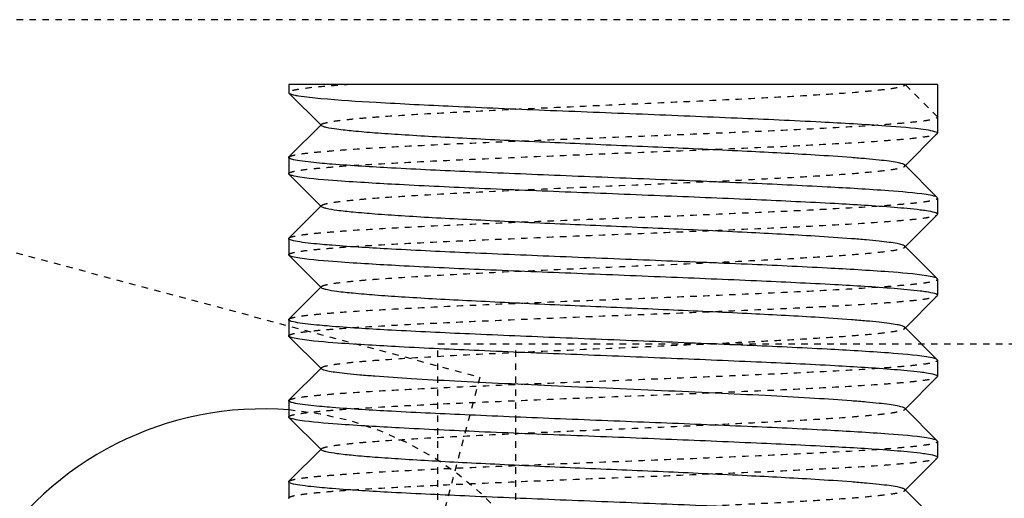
# Model space of a CAD drawing. Header units: millimetres. Extents: x -24622 to 2314, y -1603 to 2287.
# Tile 148 of 236: x 164 to 179, y 892 to 899. Entities that reach past the tile are written whole.
import ezdxf

# ---------------------------------------------------------------- set-up
doc = ezdxf.new("R2010")
doc.units = ezdxf.units.MM
doc.linetypes.add('HIDDEN', pattern=[0.2, 0.1, -0.1])
doc.layers.add('02___PRT_ALL_AXES', color=7, linetype='Continuous')
doc.layers.add('DEFAULT_2', color=8, linetype='HIDDEN')

msp = doc.modelspace()

# ---------------------------------------------------------------- linework, layer by layer
at = {"color": 7, "linetype": 'Continuous'}
for p, q in [((178.024, 898.337), (168.028, 898.337)), ((178.024, 898.337), (178.024, 897.837)), ((168.024, 898.212), (168.028, 898.204)), ((168.528, 897.703), (168.028, 898.204)), ((168.028, 897.22), (168.528, 897.721)), ((178.02, 897.579), (177.519, 897.078)), ((168.024, 897.212), (168.024, 896.962)), ((177.519, 897.096), (178.02, 896.595)), ((168.028, 896.954), (168.024, 896.962)), ((168.528, 896.453), (168.028, 896.954)), ((168.028, 895.97), (168.528, 896.471)), ((178.024, 896.587), (178.02, 896.595)), ((178.024, 896.587), (178.024, 896.337)), ((178.02, 896.329), (177.519, 895.828)), ((168.024, 895.962), (168.024, 895.712)), ((177.519, 895.846), (178.02, 895.345)), ((168.028, 895.704), (168.024, 895.712)), ((168.528, 895.203), (168.028, 895.704)), ((178.024, 895.337), (178.02, 895.345)), ((178.024, 895.337), (178.024, 895.087)), ((168.028, 894.72), (168.528, 895.221)), ((178.02, 895.079), (177.519, 894.578)), ((168.024, 894.712), (168.024, 894.462)), ((177.519, 894.596), (178.02, 894.095)), ((168.028, 894.454), (168.024, 894.462)), ((168.528, 893.953), (168.028, 894.454)), ((178.024, 894.087), (178.02, 894.095)), ((178.024, 894.087), (178.024, 893.837)), ((168.028, 893.47), (168.528, 893.971)), ((178.02, 893.829), (177.519, 893.328)), ((168.024, 893.462), (168.024, 893.212)), ((177.519, 893.346), (178.02, 892.845)), ((168.028, 893.204), (168.024, 893.212)), ((168.528, 892.703), (168.028, 893.204)), ((178.024, 892.837), (178.02, 892.845)), ((178.024, 892.837), (178.024, 892.587)), ((168.028, 892.22), (168.528, 892.721)), ((178.02, 892.579), (177.519, 892.078)), ((168.024, 892.212), (168.024, 891.962)), ((177.519, 892.096), (178.02, 891.595)), ((168.028, 891.954), (168.024, 891.962))]:
    msp.add_line(p, q, dxfattribs=at)
msp.add_arc((167.624, 888.336), 5, 85.3337, 274.6208, dxfattribs=at)
for points, start_tangent, end_tangent in [([(168.028, 898.204), (168.054, 898.19), (168.104, 898.176)], (0.706836, -0.707377), (0.975933, -0.218071)), ([(168.104, 898.176), (168.175, 898.163), (168.518, 898.123)], (0.975933, -0.218071), (0.995815, -0.091394)), ([(168.518, 898.123), (169.37, 898.063), (170.555, 898.002), (171.965, 897.942), (173.471, 897.882), (174.936, 897.821), (176.228, 897.761), (177.227, 897.701), (177.844, 897.641)], (0.995815, -0.091394), (0.988984, -0.148023)), ([(177.519, 897.096), (177.48, 897.115), (177.4, 897.134), (177.28, 897.153), (177.122, 897.172), (176.926, 897.191), (176.695, 897.21), (176.135, 897.248), (175.09, 897.305), (173.877, 897.362), (172.595, 897.418), (171.348, 897.475), (170.769, 897.504), (170.237, 897.532), (169.761, 897.561), (169.353, 897.589), (169.019, 897.618), (168.767, 897.646), (168.603, 897.675), (168.554, 897.689), (168.528, 897.703)], (-0.705586, 0.708625), (-0.705534, 0.708676)), ([(177.844, 897.641), (177.979, 897.614), (178.012, 897.6), (178.024, 897.587)], (0.988984, -0.148023), (0, -1)), ([(168.194, 897.16), (168.067, 897.186), (168.035, 897.199), (168.024, 897.212)], (-0.988371, 0.152064), (0, 1)), ([(168.694, 897.108), (168.54, 897.121), (168.194, 897.16)], (-0.99685, 0.079313), (-0.988371, 0.152064)), ([(177.853, 896.639), (177.27, 896.698), (176.321, 896.756), (175.087, 896.815), (173.676, 896.873), (172.209, 896.932), (170.812, 896.991), (169.606, 897.049), (168.694, 897.108)], (-0.988371, 0.152064), (-0.99685, 0.079313)), ([(168.194, 896.91), (168.081, 896.932), (168.028, 896.954)], (-0.988371, 0.152064), (-0.709309, 0.704897)), ([(177.354, 896.441), (176.442, 896.5), (175.235, 896.558), (173.838, 896.617), (172.371, 896.676), (170.96, 896.734), (169.727, 896.793), (168.778, 896.851), (168.194, 896.91)], (-0.99685, 0.079313), (-0.988371, 0.152064)), ([(178.02, 896.595), (177.967, 896.617), (177.853, 896.639)], (-0.709308, 0.704898), (-0.988371, 0.152064)), ([(177.519, 895.846), (177.48, 895.865), (177.4, 895.884), (177.28, 895.903), (177.122, 895.922), (176.926, 895.941), (176.695, 895.96), (176.135, 895.998), (175.09, 896.055), (173.877, 896.112), (172.595, 896.168), (171.348, 896.225), (170.769, 896.254), (170.237, 896.282), (169.761, 896.311), (169.353, 896.339), (169.019, 896.368), (168.767, 896.396), (168.603, 896.425), (168.554, 896.439), (168.528, 896.453)], (-0.708262, 0.70595), (-0.707572, 0.706641)), ([(177.853, 896.389), (177.758, 896.402), (177.354, 896.441)], (-0.988371, 0.152064), (-0.99685, 0.079313)), ([(178.024, 896.337), (178.013, 896.35), (177.981, 896.363), (177.853, 896.389)], (0, 1), (-0.988371, 0.152064)), ([(168.194, 895.91), (168.067, 895.936), (168.035, 895.949), (168.024, 895.962)], (-0.988371, 0.152064), (0, 1)), ([(168.694, 895.858), (168.54, 895.871), (168.194, 895.91)], (-0.99685, 0.079313), (-0.988371, 0.152064)), ([(177.853, 895.389), (177.27, 895.448), (176.321, 895.506), (175.087, 895.565), (173.676, 895.623), (172.209, 895.682), (170.812, 895.741), (169.606, 895.799), (168.694, 895.858)], (-0.988371, 0.152064), (-0.99685, 0.079313)), ([(168.194, 895.66), (168.081, 895.682), (168.028, 895.704)], (-0.988371, 0.152064), (-0.709309, 0.704897)), ([(177.354, 895.191), (176.442, 895.25), (175.235, 895.308), (173.838, 895.367), (172.371, 895.426), (170.96, 895.484), (169.727, 895.543), (168.778, 895.601), (168.194, 895.66)], (-0.99685, 0.079313), (-0.988371, 0.152064)), ([(178.02, 895.345), (177.967, 895.367), (177.853, 895.389)], (-0.709308, 0.704898), (-0.988371, 0.152064)), ([(177.519, 894.596), (177.48, 894.615), (177.4, 894.634), (177.28, 894.653), (177.122, 894.672), (176.926, 894.691), (176.695, 894.71), (176.135, 894.748), (175.09, 894.805), (173.877, 894.862), (172.595, 894.918), (171.348, 894.975), (170.769, 895.004), (170.237, 895.032), (169.761, 895.061), (169.353, 895.089), (169.019, 895.118), (168.767, 895.146), (168.603, 895.175), (168.554, 895.189), (168.528, 895.203)], (-0.705586, 0.708625), (-0.705534, 0.708676)), ([(177.853, 895.139), (177.758, 895.152), (177.354, 895.191)], (-0.988371, 0.152064), (-0.99685, 0.079313)), ([(178.024, 895.087), (178.013, 895.1), (177.981, 895.113), (177.853, 895.139)], (0, 1), (-0.988371, 0.152064)), ([(168.194, 894.66), (168.067, 894.686), (168.035, 894.699), (168.024, 894.712)], (-0.988371, 0.152064), (0, 1)), ([(168.694, 894.608), (168.54, 894.621), (168.194, 894.66)], (-0.99685, 0.079313), (-0.988371, 0.152064)), ([(177.853, 894.139), (177.27, 894.198), (176.321, 894.256), (175.087, 894.315), (173.676, 894.373), (172.209, 894.432), (170.812, 894.491), (169.606, 894.549), (168.694, 894.608)], (-0.988371, 0.152064), (-0.99685, 0.079313)), ([(168.194, 894.41), (168.081, 894.432), (168.028, 894.454)], (-0.988371, 0.152064), (-0.709309, 0.704897)), ([(177.354, 893.941), (176.442, 894), (175.235, 894.058), (173.838, 894.117), (172.371, 894.176), (170.96, 894.234), (169.727, 894.293), (168.778, 894.351), (168.194, 894.41)], (-0.99685, 0.079313), (-0.988371, 0.152064)), ([(178.02, 894.095), (177.967, 894.117), (177.853, 894.139)], (-0.709308, 0.704898), (-0.988371, 0.152064)), ([(177.519, 893.346), (177.48, 893.365), (177.4, 893.384), (177.28, 893.403), (177.122, 893.422), (176.926, 893.441), (176.695, 893.46), (176.134, 893.498), (175.461, 893.536), (174.7, 893.574), (173.877, 893.612), (173.024, 893.65), (172.17, 893.687), (171.348, 893.725), (170.586, 893.763), (169.913, 893.801), (169.353, 893.839), (169.121, 893.858), (168.926, 893.877), (168.767, 893.896), (168.648, 893.915), (168.568, 893.934), (168.528, 893.953)], (-0.70985, 0.704353), (-0.707572, 0.706641)), ([(177.853, 893.889), (177.758, 893.902), (177.354, 893.941)], (-0.988371, 0.152064), (-0.99685, 0.079313)), ([(178.024, 893.837), (178.013, 893.85), (177.981, 893.863), (177.853, 893.889)], (0, 1), (-0.988371, 0.152064)), ([(168.194, 893.41), (168.067, 893.436), (168.035, 893.449), (168.024, 893.462)], (-0.988371, 0.152064), (0, 1)), ([(168.694, 893.358), (168.54, 893.371), (168.194, 893.41)], (-0.99685, 0.079313), (-0.988371, 0.152064)), ([(177.853, 892.889), (177.27, 892.948), (176.321, 893.006), (175.087, 893.065), (173.676, 893.123), (172.209, 893.182), (170.812, 893.241), (169.606, 893.299), (168.694, 893.358)], (-0.988371, 0.152064), (-0.99685, 0.079313)), ([(168.194, 893.16), (168.081, 893.182), (168.028, 893.204)], (-0.988371, 0.152064), (-0.709309, 0.704897)), ([(177.354, 892.691), (176.442, 892.75), (175.235, 892.808), (173.838, 892.867), (172.371, 892.926), (170.96, 892.984), (169.727, 893.043), (168.778, 893.101), (168.194, 893.16)], (-0.99685, 0.079313), (-0.988371, 0.152064)), ([(178.02, 892.845), (177.967, 892.867), (177.853, 892.889)], (-0.709308, 0.704898), (-0.988371, 0.152064)), ([(177.519, 892.096), (177.48, 892.115), (177.4, 892.134), (177.28, 892.153), (177.122, 892.172), (176.926, 892.191), (176.695, 892.21), (176.135, 892.248), (175.09, 892.305), (173.877, 892.362), (172.595, 892.418), (171.348, 892.475), (170.769, 892.504), (170.237, 892.532), (169.761, 892.561), (169.353, 892.589), (169.019, 892.618), (168.767, 892.646), (168.603, 892.675), (168.554, 892.689), (168.528, 892.703)], (-0.705586, 0.708625), (-0.705534, 0.708676)), ([(177.853, 892.639), (177.758, 892.652), (177.354, 892.691)], (-0.988371, 0.152064), (-0.99685, 0.079313)), ([(178.024, 892.587), (178.013, 892.6), (177.981, 892.613), (177.853, 892.639)], (0, 1), (-0.988371, 0.152064)), ([(168.194, 892.16), (168.067, 892.186), (168.035, 892.199), (168.024, 892.212)], (-0.988371, 0.152064), (0, 1)), ([(168.694, 892.108), (168.54, 892.121), (168.194, 892.16)], (-0.99685, 0.079313), (-0.988371, 0.152064)), ([(177.853, 891.639), (177.27, 891.698), (176.321, 891.756), (175.087, 891.815), (173.676, 891.873), (172.209, 891.932), (170.812, 891.991), (169.606, 892.049), (168.694, 892.108)], (-0.988371, 0.152064), (-0.99685, 0.079313))]:
    msp.add_spline(points, degree=3, dxfattribs=dict(at, start_tangent=start_tangent, end_tangent=end_tangent))
at = {"layer": '02___PRT_ALL_AXES', "color": 7, "linetype": 'Continuous'}
for p, q in [((168.024, 898.337), (168.024, 898.212)), ((178.024, 898.337), (178.024, 897.587)), ((168.024, 897.212), (168.024, 896.962)), ((168.024, 895.962), (168.024, 895.712)), ((178.024, 895.337), (178.024, 895.087)), ((168.024, 894.712), (168.024, 894.462)), ((178.024, 894.087), (178.024, 893.837)), ((168.024, 893.462), (168.024, 893.212)), ((168.024, 892.212), (168.024, 891.962))]:
    msp.add_line(p, q, dxfattribs=at)
at = {"layer": 'DEFAULT_2', "color": 8, "linetype": 'HIDDEN'}
for p, q in [((180.13, 899.336), (155.13, 899.336)), ((178.024, 897.837), (177.524, 898.337)), ((168.528, 897.703), (168.528, 897.721)), ((178.02, 897.579), (178.024, 897.587)), ((168.024, 897.212), (168.028, 897.22)), ((177.519, 897.078), (177.519, 897.096)), ((160.926, 896.518), (170.972, 893.826)), ((168.528, 896.453), (168.528, 896.471)), ((178.02, 896.329), (178.024, 896.337)), ((168.024, 895.962), (168.028, 895.97)), ((168.528, 895.203), (168.528, 895.221)), ((178.02, 895.079), (178.024, 895.087)), ((168.024, 894.712), (168.028, 894.72)), ((177.519, 894.578), (177.519, 894.596)), ((170.324, 894.337), (208.024, 894.337)), ((170.324, 736.337), (170.324, 894.337)), ((171.524, 736.337), (171.524, 894.337)), ((168.528, 893.953), (168.528, 893.971)), ((170.972, 893.826), (169.678, 888.997)), ((178.02, 893.829), (178.024, 893.837)), ((168.024, 893.462), (168.028, 893.47)), ((177.524, 893.337), (177.519, 893.346)), ((177.519, 893.328), (177.524, 893.337)), ((168.528, 892.703), (168.528, 892.721)), ((178.02, 892.579), (178.024, 892.587)), ((168.024, 892.212), (168.028, 892.22)), ((177.519, 892.078), (177.519, 892.096))]:
    msp.add_line(p, q, dxfattribs=at)
msp.add_arc((167.624, 888.336), 5, 274.6208, 85.3337, dxfattribs=at)
for points, start_tangent, end_tangent in [([(168.979, 898.337), (168.569, 898.306), (168.269, 898.275), (168.162, 898.259), (168.085, 898.243), (168.039, 898.228), (168.024, 898.212)], (-0.997717, -0.067538), (0.003147, -0.999995)), ([(168.528, 897.721), (168.569, 897.74), (168.65, 897.759), (168.773, 897.779), (168.936, 897.798), (169.137, 897.817), (169.374, 897.836), (169.949, 897.875), (170.639, 897.913), (171.417, 897.952), (172.256, 897.99), (173.123, 898.029), (173.987, 898.067), (174.815, 898.106), (175.575, 898.144), (176.241, 898.183), (176.786, 898.221), (177.007, 898.241), (177.191, 898.26), (177.335, 898.279), (177.44, 898.299), (177.503, 898.318), (177.524, 898.337)], (0.707569, 0.706644), (0, 1)), ([(168.028, 897.22), (168.071, 897.239), (168.16, 897.259), (168.295, 897.278), (168.474, 897.297), (168.696, 897.316), (168.959, 897.336), (169.596, 897.374), (170.361, 897.413), (171.226, 897.451), (172.159, 897.49), (173.123, 897.528), (174.085, 897.567), (175.006, 897.606), (175.853, 897.644), (176.594, 897.683), (177.202, 897.721), (177.448, 897.741), (177.653, 897.76), (177.814, 897.779), (177.93, 897.798), (178, 897.818), (178.024, 897.837)], (0.709308, 0.704898), (0, 1)), ([(168.024, 896.962), (168.047, 896.981), (168.118, 897.001), (168.234, 897.02), (168.395, 897.039), (168.6, 897.058), (168.846, 897.078), (169.453, 897.116), (170.194, 897.155), (171.042, 897.193), (171.963, 897.232), (172.924, 897.271), (173.889, 897.309), (174.822, 897.348), (175.687, 897.386), (176.452, 897.425), (177.089, 897.463), (177.352, 897.483), (177.574, 897.502), (177.753, 897.521), (177.888, 897.541), (177.977, 897.56), (178.02, 897.579)], (0, 1), (0.709309, 0.704897)), ([(168.528, 896.471), (168.568, 896.49), (168.648, 896.509), (168.767, 896.528), (168.926, 896.547), (169.122, 896.566), (169.353, 896.585), (169.913, 896.623), (170.958, 896.68), (172.17, 896.737), (173.453, 896.793), (174.7, 896.85), (175.278, 896.879), (175.811, 896.907), (176.286, 896.936), (176.695, 896.964), (177.029, 896.993), (177.28, 897.021), (177.445, 897.05), (177.494, 897.064), (177.519, 897.078)], (0.705531, 0.708679), (0.705589, 0.708621)), ([(168.028, 895.97), (168.071, 895.989), (168.16, 896.009), (168.295, 896.028), (168.474, 896.047), (168.696, 896.066), (168.959, 896.086), (169.596, 896.124), (170.361, 896.163), (171.226, 896.201), (172.159, 896.24), (173.123, 896.278), (174.085, 896.317), (175.006, 896.356), (175.853, 896.394), (176.594, 896.433), (177.202, 896.471), (177.448, 896.491), (177.653, 896.51), (177.814, 896.529), (177.93, 896.548), (178, 896.568), (178.024, 896.587)], (0.709308, 0.704898), (0, 1)), ([(168.024, 895.712), (168.047, 895.731), (168.118, 895.751), (168.234, 895.77), (168.395, 895.789), (168.6, 895.808), (168.846, 895.828), (169.453, 895.866), (170.194, 895.905), (171.042, 895.943), (171.963, 895.982), (172.924, 896.021), (173.889, 896.059), (174.822, 896.098), (175.687, 896.136), (176.452, 896.175), (177.089, 896.213), (177.352, 896.233), (177.574, 896.252), (177.753, 896.271), (177.888, 896.291), (177.977, 896.31), (178.02, 896.329)], (0, 1), (0.709309, 0.704897)), ([(177.519, 895.828), (177.519, 895.846)], (0.708265, 0.705946), (-0.708262, 0.70595)), ([(168.528, 895.221), (168.568, 895.24), (168.648, 895.259), (168.767, 895.278), (168.926, 895.297), (169.121, 895.316), (169.353, 895.335), (169.913, 895.373), (170.958, 895.43), (172.17, 895.487), (173.453, 895.543), (174.7, 895.6), (175.278, 895.629), (175.811, 895.657), (176.286, 895.686), (176.695, 895.714), (177.029, 895.743), (177.28, 895.771), (177.445, 895.8), (177.494, 895.814), (177.519, 895.828)], (0.707569, 0.706644), (0.708265, 0.705946)), ([(168.028, 894.72), (168.071, 894.739), (168.16, 894.759), (168.295, 894.778), (168.474, 894.797), (168.696, 894.816), (168.959, 894.836), (169.596, 894.874), (170.361, 894.913), (171.226, 894.951), (172.159, 894.99), (173.123, 895.028), (174.085, 895.067), (175.006, 895.106), (175.853, 895.144), (176.594, 895.183), (177.202, 895.221), (177.448, 895.241), (177.653, 895.26), (177.814, 895.279), (177.93, 895.298), (178, 895.318), (178.024, 895.337)], (0.709308, 0.704898), (0, 1)), ([(168.024, 894.462), (168.047, 894.481), (168.118, 894.501), (168.234, 894.52), (168.395, 894.539), (168.6, 894.558), (168.846, 894.578), (169.453, 894.616), (170.194, 894.655), (171.042, 894.693), (171.963, 894.732), (172.924, 894.771), (173.889, 894.809), (174.822, 894.848), (175.687, 894.886), (176.452, 894.925), (177.089, 894.963), (177.352, 894.983), (177.574, 895.002), (177.753, 895.021), (177.888, 895.041), (177.977, 895.06), (178.02, 895.079)], (0, 1), (0.709309, 0.704897)), ([(168.528, 893.971), (168.568, 893.99), (168.648, 894.009), (168.767, 894.028), (168.926, 894.047), (169.122, 894.066), (169.353, 894.085), (169.913, 894.123), (170.958, 894.18), (172.17, 894.237), (173.453, 894.293), (174.7, 894.35), (175.278, 894.379), (175.811, 894.407), (176.286, 894.436), (176.695, 894.464), (177.029, 894.493), (177.28, 894.521), (177.445, 894.55), (177.494, 894.564), (177.519, 894.578)], (0.705531, 0.708679), (0.705589, 0.708621)), ([(168.028, 893.47), (168.071, 893.489), (168.16, 893.509), (168.295, 893.528), (168.474, 893.547), (168.696, 893.566), (168.959, 893.586), (169.596, 893.624), (170.361, 893.663), (171.226, 893.701), (172.159, 893.74), (173.123, 893.778), (174.085, 893.817), (175.006, 893.856), (175.853, 893.894), (176.594, 893.933), (177.202, 893.971), (177.448, 893.991), (177.653, 894.01), (177.814, 894.029), (177.93, 894.048), (178, 894.068), (178.024, 894.087)], (0.709308, 0.704898), (0, 1)), ([(168.024, 893.212), (168.047, 893.231), (168.118, 893.251), (168.234, 893.27), (168.395, 893.289), (168.6, 893.308), (168.846, 893.328), (169.453, 893.366), (170.194, 893.405), (171.042, 893.443), (171.963, 893.482), (172.924, 893.521), (173.889, 893.559), (174.822, 893.598), (175.687, 893.636), (176.452, 893.675), (177.089, 893.713), (177.352, 893.733), (177.574, 893.752), (177.753, 893.771), (177.888, 893.791), (177.977, 893.81), (178.02, 893.829)], (0, 1), (0.709309, 0.704897)), ([(168.528, 892.721), (168.568, 892.74), (168.648, 892.759), (168.767, 892.778), (168.926, 892.797), (169.121, 892.816), (169.353, 892.835), (169.913, 892.873), (170.586, 892.911), (171.348, 892.949), (172.17, 892.987), (173.024, 893.024), (173.877, 893.062), (174.7, 893.1), (175.461, 893.138), (176.134, 893.176), (176.695, 893.214), (176.926, 893.233), (177.122, 893.252), (177.28, 893.271), (177.4, 893.29), (177.48, 893.309), (177.519, 893.328)], (0.707569, 0.706644), (0.709853, 0.70435)), ([(168.028, 892.22), (168.071, 892.239), (168.16, 892.259), (168.295, 892.278), (168.474, 892.297), (168.696, 892.316), (168.959, 892.336), (169.596, 892.374), (170.361, 892.413), (171.226, 892.451), (172.159, 892.49), (173.123, 892.528), (174.085, 892.567), (175.006, 892.606), (175.853, 892.644), (176.594, 892.683), (177.202, 892.721), (177.448, 892.741), (177.653, 892.76), (177.814, 892.779), (177.93, 892.798), (178, 892.818), (178.024, 892.837)], (0.709308, 0.704898), (0, 1)), ([(168.024, 891.962), (168.047, 891.981), (168.118, 892.001), (168.234, 892.02), (168.395, 892.039), (168.6, 892.058), (168.846, 892.078), (169.453, 892.116), (170.194, 892.155), (171.042, 892.193), (171.963, 892.232), (172.924, 892.271), (173.889, 892.309), (174.822, 892.348), (175.687, 892.386), (176.452, 892.425), (177.089, 892.463), (177.352, 892.483), (177.574, 892.502), (177.753, 892.521), (177.888, 892.541), (177.977, 892.56), (178.02, 892.579)], (0, 1), (0.709309, 0.704897)), ([(168.528, 891.471), (168.568, 891.49), (168.648, 891.509), (168.767, 891.528), (168.926, 891.547), (169.122, 891.566), (169.353, 891.585), (169.913, 891.623), (170.958, 891.68), (172.17, 891.737), (173.453, 891.793), (174.7, 891.85), (175.278, 891.879), (175.811, 891.907), (176.286, 891.936), (176.695, 891.964), (177.029, 891.993), (177.28, 892.021), (177.445, 892.05), (177.494, 892.064), (177.519, 892.078)], (0.705531, 0.708679), (0.705589, 0.708621))]:
    msp.add_spline(points, degree=3, dxfattribs=dict(at, start_tangent=start_tangent, end_tangent=end_tangent))

doc.saveas('drawing.dxf')
